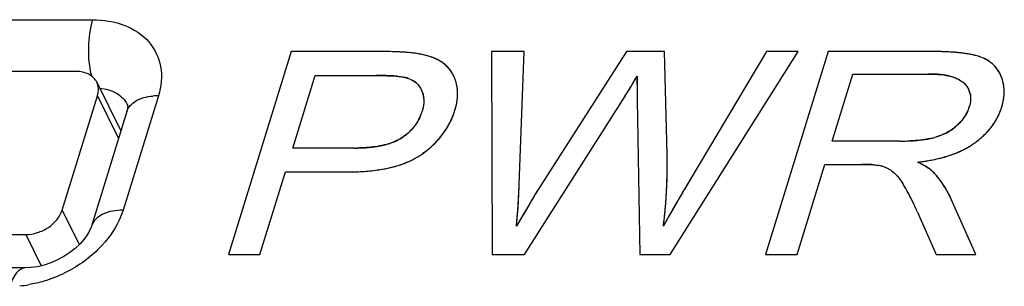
# Model space of a CAD drawing. Header units: millimetres. Extents: x 0 to 420, y 0 to 297.
# Tile 110 of 119: x 237.53 to 243.61, y 270.43 to 272.08. Entities that reach past the tile are written whole.
import ezdxf

# ---------------------------------------------------------------- set-up
doc = ezdxf.new("R2010")
doc.units = ezdxf.units.MM
doc.header["$LTSCALE"] = 23.1
doc.layers.get('0').update_dxf_attribs({"linetype": 'CONTINUOUS'})
doc.layers.add('LAY0001', color=7, linetype='CONTINUOUS')
doc.layers.add('PRITING', color=7, linetype='CONTINUOUS')

msp = doc.modelspace()

# ---------------------------------------------------------------- linework, layer by layer
at = {"color": 7, "linetype": 'Continuous'}
for p, q in [((235.3044, 272.0775), (237.9784, 272.0775)), ((237.8781, 271.7574), (235.207, 271.7574)), ((238.0044, 271.6917), (238.154, 271.3908)), ((237.7913, 270.9013), (238.0091, 271.6062)), ((238.0091, 271.6062), (238.1394, 271.3436)), ((238.3858, 271.6075), (238.1672, 270.9)), ((238.1934, 271.5544), (238.1939, 271.5533)), ((238.1907, 271.5096), (237.972, 270.802)), ((237.7913, 270.9013), (237.897, 270.6881)), ((234.8957, 270.7501), (237.5668, 270.7501)), ((237.5668, 270.7501), (237.6609, 270.5568)), ((237.5609, 270.5435), (234.8868, 270.5435))]:
    msp.add_line(p, q, dxfattribs=at)
for points in [[(238.1933, 271.5545), (238.1943, 271.5525), (238.1955, 271.5481), (238.1961, 271.5408), (238.1953, 271.5298), (238.192, 271.5142), (238.1907, 271.5096)], [(237.972, 270.802), (237.9699, 270.7955), (237.9601, 270.7727), (237.9457, 270.7475), (237.9263, 270.7205), (237.9016, 270.6924), (237.872, 270.6646)], [(237.872, 270.6646), (237.8383, 270.6382), (237.8014, 270.6141), (237.762, 270.5929), (237.7209, 270.5752), (237.6794, 270.5613), (237.6383, 270.5513), (237.5983, 270.5454), (237.5609, 270.5435)]]:
    msp.add_lwpolyline(points, dxfattribs=at)
for centre, radius, start, end in [((238.3855, 271.2287), 0.3788, 89.94993, 95.30953), ((237.4638, 271.1614), 0.7316, 275.08788, 279.76374)]:
    msp.add_arc(centre, radius, start, end, dxfattribs=at)
for points, knots in [([(237.9784, 272.0775), (237.9614, 272.0224), (237.9472, 271.9048), (237.9571, 271.7871), (237.9715, 271.7296)], [0, 0, 0, 0, 0.493183, 1, 1, 1, 1]), ([(237.9784, 272.0775), (238.0463, 272.0775), (238.1758, 272.0577), (238.3365, 271.9536), (238.4164, 271.7862), (238.4035, 271.6649), (238.3858, 271.6075)], [0, 0, 0, 0, 0.278015, 0.523085, 0.753697, 1, 1, 1, 1]), ([(238.0044, 271.6917), (237.9994, 271.7019), (237.9853, 271.721), (237.9442, 271.75), (237.9045, 271.7574), (237.8781, 271.7574)], [0, 0, 0, 0, 0.227713, 0.466874, 1, 1, 1, 1]), ([(238.0091, 271.6062), (238.0136, 271.6206), (238.018, 271.6501), (238.0106, 271.6792), (238.0044, 271.6917)], [0, 0, 0, 0, 0.517433, 1, 1, 1, 1]), ([(238.0233, 271.6539), (238.0593, 271.6508), (238.1274, 271.6333), (238.1788, 271.5827), (238.1934, 271.5544)], [0, 0, 0, 0, 0.532116, 1, 1, 1, 1]), ([(238.1907, 271.5096), (238.199, 271.5365), (238.2484, 271.5884), (238.3139, 271.6024), (238.3504, 271.6059)], [0, 0, 0, 0, 0.435184, 1, 1, 1, 1]), ([(237.5668, 270.7501), (237.5909, 270.7501), (237.6405, 270.7587), (237.7262, 270.7997), (237.7778, 270.8577), (237.7913, 270.9013)], [0, 0, 0, 0, 0.254892, 0.51963, 1, 1, 1, 1]), ([(238.1672, 270.9), (238.1234, 270.9), (238.0452, 270.8911), (237.9817, 270.8332), (237.9721, 270.8021)], [0, 0, 0, 0, 0.573592, 1, 1, 1, 1]), ([(238.1672, 270.9), (238.1607, 270.8791), (238.1269, 270.7925), (238.0704, 270.7156), (238.0206, 270.6651)], [0, 0, 0, 0, 0.235708, 1, 1, 1, 1]), ([(237.9287, 270.586), (237.8533, 270.5308), (237.7392, 270.4741), (237.6182, 270.4456), (237.5879, 270.4404)], [0, 0, 0, 0, 0.752483, 1, 1, 1, 1]), ([(237.5608, 270.5435), (237.5412, 270.5435), (237.4954, 270.5072), (237.4785, 270.4597), (237.4693, 270.43)], [0, 0, 0, 0, 0.387728, 1, 1, 1, 1])]:
    msp.add_open_spline(points, degree=3, knots=knots, dxfattribs=at)
msp.add_open_spline([(238.0206, 270.6651), (237.9922, 270.6364), (237.9613, 270.6099), (237.9287, 270.586)], degree=3, dxfattribs=at)
at = {"layer": 'LAY0001', "color": 7, "linetype": 'Continuous'}
for p, q in [((239.2055, 271.8804), (238.8182, 270.6271)), ((239.7614, 271.8804), (239.2055, 271.8804)), ((240.445, 271.8804), (240.4488, 270.6271)), ((240.6451, 271.8804), (240.445, 271.8804)), ((240.6153, 271.0588), (240.6451, 271.8804)), ((241.2784, 271.8804), (240.7364, 271.034)), ((241.5136, 271.8804), (241.2784, 271.8804)), ((241.5287, 271.2461), (241.5136, 271.8804)), ((241.5485, 270.6271), (242.3399, 271.8804)), ((242.1439, 271.8804), (241.6638, 271.0751)), ((242.5249, 271.8804), (242.1376, 270.6271)), ((242.3399, 271.8804), (242.1439, 271.8804)), ((243.1783, 271.8804), (242.5249, 271.8804)), ((239.2164, 271.2845), (239.3549, 271.7325)), ((239.3549, 271.7325), (239.7318, 271.7325)), ((242.549, 271.3273), (242.6771, 271.7419)), ((242.6771, 271.7419), (243.1435, 271.7419)), ((241.3434, 271.7127), (241.3433, 271.6952)), ((241.3437, 271.6583), (241.344, 271.639)), ((241.344, 271.639), (241.345, 271.582)), ((240.6478, 270.6271), (241.2555, 271.582)), ((241.345, 271.582), (241.3605, 270.6271)), ((242.9682, 271.3273), (242.549, 271.3273)), ((239.5974, 271.2845), (239.2164, 271.2845)), ((242.3326, 270.6271), (242.5046, 271.1836)), ((242.5046, 271.1836), (242.7308, 271.1836)), ((239.0133, 270.6271), (239.1707, 271.1366)), ((239.1707, 271.1366), (239.5487, 271.1366)), ((240.7364, 271.034), (240.7322, 271.0275)), ((240.678, 270.9372), (240.6603, 270.9073)), ((240.6918, 270.9605), (240.678, 270.9372)), ((243.4364, 270.6271), (243.2854, 270.9682)), ((240.6442, 270.8801), (240.621, 270.8407)), ((240.6603, 270.9073), (240.6442, 270.8801)), ((243.0766, 270.8878), (243.1911, 270.6271)), ((240.621, 270.8407), (240.5984, 270.8024)), ((238.8182, 270.6271), (239.0133, 270.6271)), ((240.4488, 270.6271), (240.6478, 270.6271)), ((241.3605, 270.6271), (241.5485, 270.6271)), ((242.1376, 270.6271), (242.3326, 270.6271)), ((243.1911, 270.6271), (243.4364, 270.6271))]:
    msp.add_line(p, q, dxfattribs=at)
for centre, radius, start, end in [((239.7617, 268.7196), 3.1608, 89.56619, 90.00393), ((239.768, 269.3459), 2.5345, 88.17231, 89.60115), ((239.7855, 269.9287), 1.9514, 87.3772, 88.14049), ((239.8015, 270.2749), 1.6048, 86.36744, 87.38409), ((239.8205, 270.5749), 1.3043, 85.42026, 86.36315), ((239.8389, 270.8055), 1.0729, 84.41329, 85.42078), ((239.8611, 271.0294), 0.8479, 82.92065, 84.42997), ((239.8851, 271.2237), 0.6521, 81.45872, 82.91372), ((239.8956, 271.2913), 0.5838, 78.0636, 81.48402), ((239.9168, 271.392), 0.4808, 74.38682, 78.06203), ((239.9391, 271.4713), 0.3985, 70.07458, 74.39574), ((239.9617, 271.5336), 0.3322, 65.22584, 70.0768), ((243.1786, 269.87), 2.0104, 89.05577, 90.0099), ((243.1826, 270.1114), 1.769, 88.05476, 89.05613), ((243.1899, 270.3264), 1.5539, 87.01396, 88.0549), ((243.2006, 270.5291), 1.3509, 85.77187, 87.01779), ((243.2143, 270.7149), 1.1646, 84.50758, 85.77109), ((243.2297, 270.8743), 1.0044, 83.16057, 84.50837), ((243.2476, 271.0232), 0.8545, 81.51671, 83.16691), ((243.268, 271.1597), 0.7164, 79.73078, 81.51821), ((243.2893, 271.2772), 0.597, 77.74108, 79.73396), ((243.3114, 271.3789), 0.493, 75.49404, 77.74542), ((243.3338, 271.4651), 0.4039, 72.99179, 75.49758), ((243.3557, 271.5368), 0.3289, 70.17513, 72.99654), ((239.983, 271.5799), 0.2812, 59.82623, 65.22541), ((240.002, 271.6125), 0.2435, 53.90183, 59.8215), ((240.0221, 271.6403), 0.2091, 47.0602, 53.87226), ((240.0267, 271.6454), 0.2023, 40.26548, 47.04181), ((243.4031, 271.6484), 0.2073, 50.94615, 58.85859), ((243.4092, 271.6562), 0.1975, 46.45423, 50.90414), ((243.4108, 271.6579), 0.1951, 38.26037, 46.44786), ((243.4075, 271.6553), 0.1993, 33.88465, 38.26019), ((239.7328, 269.3503), 2.3822, 89.06623, 90.02242), ((239.744, 270.0151), 1.7174, 87.79551, 89.07942), ((239.7647, 270.5508), 1.1812, 86.33119, 87.79903), ((239.7864, 270.8937), 0.8376, 85.05485, 86.31222), ((239.8631, 271.5266), 0.1998, 71.02122, 76.44885), ((240.0253, 271.6443), 0.2041, 33.58031, 40.24834), ((240.0168, 271.6387), 0.2142, 27.11985, 33.56535), ((239.9999, 271.6301), 0.2333, 20.90939, 27.10681), ((232.7846, 276.7396), 9.9182, 329.34618, 329.65692), ((243.1439, 270.9078), 0.8341, 88.24192, 90.0221), ((243.1476, 271.0278), 0.714, 86.26116, 88.24488), ((243.1547, 271.1361), 0.6055, 83.99669, 86.26597), ((243.1647, 271.2312), 0.5099, 81.51846, 83.99893), ((243.1769, 271.3127), 0.4274, 78.72353, 81.5232), ((243.1911, 271.3836), 0.3552, 75.47874, 78.73136), ((243.2064, 271.4424), 0.2944, 71.95615, 75.4797), ((243.3978, 271.649), 0.2109, 26.11419, 33.83977), ((243.381, 271.6406), 0.2296, 22.12636, 26.15369), ((243.3613, 271.6324), 0.2509, 18.55663, 22.15575), ((239.8876, 271.5819), 0.1391, 49.46509, 58.71385), ((239.8919, 271.5871), 0.1324, 40.5637, 49.42086), ((239.9731, 271.6199), 0.2619, 15.26411, 20.90456), ((239.9813, 271.622), 0.2534, 5.95007, 15.28279), ((236.915, 274.2858), 5.114, 328.78777, 329.14392), ((235.5196, 275.1202), 6.7398, 329.13856, 329.33481), ((243.3478, 271.7008), 2.0045, 180.16011, 180.64291), ((245.7806, 271.7275), 4.4374, 180.63414, 180.89281), ((243.2795, 271.5978), 0.1215, 45.42122, 52.06136), ((243.3639, 271.6333), 0.2482, 15.04874, 18.55416), ((243.3641, 271.6334), 0.248, 11.41934, 15.04645), ((243.3618, 271.6329), 0.2504, 7.88048, 11.41714), ((243.3568, 271.6322), 0.2554, 4.42104, 7.87851), ((239.8825, 271.5808), 0.1437, 19.33565, 27.4697), ((239.8815, 271.5805), 0.1447, 10.73541, 19.30057), ((239.8706, 271.5785), 0.1559, 2.55003, 10.70371), ((239.9618, 271.6199), 0.2731, 0.10994, 5.96874), ((239.9361, 271.6199), 0.2987, 354.59467, 0.10352), ((239.1236, 272.9338), 2.5244, 327.6235, 328.08281), ((238.5869, 273.2681), 3.1567, 328.08247, 328.48387), ((237.9248, 273.6743), 3.9335, 328.4817, 328.78329), ((243.283, 271.5932), 0.1217, 12.49997, 24.06243), ((243.3102, 271.6336), 0.3021, 351.29805, 354.43049), ((243.3329, 271.6316), 0.2793, 354.39148, 1.04121), ((243.3494, 271.6317), 0.2628, 1.08197, 4.4195), ((239.8324, 271.6375), 0.4041, 342.77983, 347.11459), ((239.8702, 271.6287), 0.3652, 347.14745, 349.75228), ((239.9022, 271.6231), 0.3328, 349.72114, 354.59609), ((243.1831, 271.6044), 0.2232, 337.41778, 342.82024), ((243.2207, 271.6548), 0.3942, 339.35337, 342.8326), ((243.2464, 271.647), 0.3674, 342.81111, 345.53617), ((243.2705, 271.6408), 0.3425, 345.53671, 348.35836), ((243.2917, 271.6364), 0.3209, 348.35882, 351.29809), ((239.7313, 271.5978), 0.2967, 329.26535, 336.19444), ((239.711, 271.6067), 0.3189, 336.20845, 342.87923), ((239.7616, 271.6587), 0.4779, 336.14833, 339.42321), ((239.7562, 271.6607), 0.4838, 339.42549, 342.83287), ((243.1459, 271.6256), 0.2661, 321.76726, 326.79754), ((243.1636, 271.614), 0.245, 326.80543, 331.93066), ((243.176, 271.6073), 0.2308, 331.93666, 337.40789), ((243.2218, 271.6549), 0.3932, 329.23732, 332.54816), ((243.2249, 271.6532), 0.3897, 332.54997, 336.05435), ((243.2246, 271.6534), 0.3901, 336.0564, 339.35097), ((239.7408, 271.5922), 0.2857, 318.39566, 325.42012), ((239.7392, 271.5932), 0.2876, 325.42431, 329.24135), ((239.7533, 271.6636), 0.4877, 326.21772, 329.44182), ((239.7599, 271.6597), 0.48, 329.44346, 332.76912), ((239.7628, 271.6582), 0.4767, 332.77107, 336.14642), ((243.1179, 271.6449), 0.2997, 308.30507, 312.96924), ((243.0967, 271.668), 0.3311, 312.92888, 317.28416), ((243.1235, 271.6432), 0.2946, 317.28963, 321.76809), ((243.1944, 271.674), 0.4267, 319.50287, 322.58802), ((243.2063, 271.6649), 0.4117, 322.58864, 325.88981), ((243.2156, 271.6586), 0.4005, 325.89167, 329.23522), ((239.7144, 271.623), 0.3264, 301.37473, 307.76719), ((239.7267, 271.6068), 0.3061, 307.80371, 311.45538), ((239.7355, 271.597), 0.2929, 311.43887, 318.37895), ((239.7295, 271.6807), 0.5169, 319.8771, 322.92509), ((239.743, 271.6705), 0.5, 322.9256, 326.21552), ((243.0986, 271.6759), 0.3363, 294.24671, 298.14062), ((243.1066, 271.6611), 0.3195, 298.13254, 303.47537), ((243.1136, 271.6505), 0.3068, 303.48436, 308.30026), ((243.1438, 271.7229), 0.4971, 310.50147, 313.34204), ((243.1627, 271.7028), 0.4695, 313.34244, 316.32197), ((243.1798, 271.6864), 0.4458, 316.32217, 319.5003), ((239.6179, 272.0545), 0.7693, 275.08719, 277.19235), ((239.6299, 271.9593), 0.6733, 277.19282, 279.3909), ((239.6433, 271.8782), 0.5912, 279.38987, 281.75815), ((239.6582, 271.8069), 0.5183, 281.75438, 284.43866), ((239.674, 271.7453), 0.4547, 284.43856, 287.29496), ((239.6902, 271.6935), 0.4005, 287.29333, 290.41577), ((239.7049, 271.6538), 0.3581, 290.4262, 293.16768), ((239.7207, 271.6173), 0.3184, 293.14105, 297.49585), ((239.737, 271.5858), 0.2829, 297.51219, 301.39375), ((239.6712, 271.7363), 0.5976, 310.94458, 313.75406), ((239.6931, 271.7134), 0.5658, 313.75424, 316.72857), ((239.7129, 271.6947), 0.5387, 316.72902, 319.87461), ((242.9689, 272.7148), 1.3875, 269.97106, 271.81873), ((242.9763, 272.4787), 1.1513, 271.82257, 273.64051), ((242.9864, 272.3153), 0.9876, 273.6547, 274.9858), ((243.0002, 272.162), 0.8337, 274.9578, 277.37177), ((243.0215, 271.9983), 0.6686, 277.36581, 280.11531), ((243.0408, 271.8878), 0.5564, 280.1479, 281.96382), ((243.0618, 271.7909), 0.4573, 281.90987, 285.54668), ((243.1257, 271.7434), 0.5246, 298.94697, 301.94496), ((243.1417, 271.7177), 0.4943, 301.94518, 305.15692), ((243.1002, 271.7766), 0.5664, 305.15756, 307.68923), ((243.1227, 271.7476), 0.5296, 307.68763, 310.50007), ((239.5978, 272.4123), 1.1278, 269.98201, 271.63861), ((239.6016, 272.2767), 0.9921, 271.64007, 273.30691), ((239.6083, 272.161), 0.8762, 273.30611, 275.092), ((239.773, 271.5851), 0.4156, 301.13459, 305.58247), ((239.6204, 271.7981), 0.6776, 305.60178, 308.13607), ((239.6467, 271.7646), 0.635, 308.13462, 310.94294), ((238.2229, 271.1674), 3.3067, 0.78733, 1.36222), ((243.0307, 271.9704), 0.7711, 285.95994, 288.2564), ((243.0507, 271.9098), 0.7073, 288.25508, 290.76364), ((243.0705, 271.8575), 0.6514, 290.76509, 293.30158), ((243.0898, 271.8128), 0.6027, 293.3003, 296.08546), ((243.1084, 271.7747), 0.5603, 296.08666, 298.94634), ((239.6494, 271.8908), 0.7466, 283.30255, 286.20052), ((239.6746, 271.8041), 0.6563, 286.19656, 289.47543), ((239.7008, 271.7301), 0.5778, 289.47382, 293.06801), ((239.7265, 271.6696), 0.5121, 293.06779, 296.95683), ((239.7509, 271.6218), 0.4584, 296.95778, 301.13238), ((238.2845, 271.1683), 3.2451, 0.4727, 0.7865), ((238.3304, 271.1687), 3.1992, 0.10531, 0.47283), ((238.3754, 271.1688), 3.1542, 359.78601, 0.10519), ((242.7313, 269.8883), 1.2954, 88.91674, 90.02414), ((242.7392, 270.2729), 0.9107, 87.06639, 88.95681), ((242.755, 270.5856), 0.5976, 85.26431, 87.04696), ((242.7914, 270.9586), 0.2228, 72.78418, 78.21538), ((242.792, 270.9607), 0.2208, 67.28648, 72.76921), ((242.9424, 272.4058), 1.2159, 276.3463, 278.02112), ((242.7627, 270.5395), 0.729, 62.41246, 64.4787), ((242.8466, 270.7003), 0.5476, 60.33497, 62.40095), ((242.9572, 272.3004), 1.1095, 278.0208, 279.78494), ((242.9131, 270.8167), 0.4135, 57.54669, 60.35703), ((242.9737, 272.2048), 1.0124, 279.78386, 281.69518), ((242.9921, 272.1164), 0.9222, 281.69331, 283.81428), ((243.0113, 272.0382), 0.8417, 283.8154, 285.96063), ((239.5492, 272.7989), 1.6623, 269.9832, 271.65095), ((239.5551, 272.5967), 1.4599, 271.64556, 273.6496), ((239.5667, 272.415), 1.2779, 273.65131, 275.6794), ((239.5824, 272.2574), 1.1195, 275.67564, 277.98629), ((239.6021, 272.1174), 0.9782, 277.98529, 280.47202), ((239.6249, 271.9947), 0.8533, 280.46768, 283.30012), ((238.5058, 271.1675), 3.0238, 358.71258, 359.08735), ((238.4631, 271.1682), 3.0665, 359.08724, 359.41499), ((238.4195, 271.1686), 3.1101, 359.4151, 359.78612), ((242.7889, 270.9534), 0.2287, 61.95381, 67.27167), ((242.7799, 270.9367), 0.2477, 56.85823, 61.94009), ((242.835, 270.8034), 0.4744, 42.20181, 44.27177), ((242.8223, 270.7919), 0.4915, 40.44566, 42.20322), ((242.8084, 270.7801), 0.5098, 38.60155, 40.44476), ((236.3744, 271.2122), 4.2437, 357.4857, 357.92818), ((238.6295, 271.164), 2.9001, 357.66348, 357.99633), ((238.5891, 271.1654), 2.9405, 357.99646, 358.38049), ((238.5477, 271.1666), 2.9818, 358.38037, 358.71247), ((252.2251, 264.705), 12.3336, 148.90345, 149.21682), ((242.6627, 270.8661), 0.3791, 34.25727, 37.3511), ((242.5813, 270.8106), 0.4776, 31.49581, 34.26093), ((242.1663, 270.5561), 0.9645, 29.72482, 31.51041), ((242.7928, 270.7676), 0.5297, 36.91178, 38.60216), ((242.7754, 270.7546), 0.5514, 35.15464, 36.91098), ((242.7565, 270.7412), 0.5746, 33.59333, 35.15564), ((242.7354, 270.7273), 0.5999, 31.88241, 33.59193), ((236.3236, 271.2146), 4.2946, 356.8375, 357.15827), ((236.3481, 271.2134), 4.27, 357.15828, 357.4858), ((245.297, 268.238), 5.3497, 148.87627, 149.08763), ((243.0945, 269.5684), 2.7766, 148.55144, 148.88338), ((241.7687, 270.3796), 1.2224, 147.99157, 148.5698), ((238.7844, 271.1562), 2.7449, 356.19276, 356.53081), ((238.7468, 271.1584), 2.7826, 356.53096, 356.93365), ((238.7084, 271.1605), 2.8211, 356.93351, 357.26948), ((238.6693, 271.1624), 2.8602, 357.26962, 357.66362), ((249.1716, 266.5207), 8.7811, 149.38965, 149.60389), ((250.2579, 265.8781), 10.0433, 149.2228, 149.39038), ((242.007, 270.4646), 1.1482, 28.7975, 29.74969), ((241.9038, 270.4077), 1.2661, 28.12216, 28.80208), ((241.8121, 270.3587), 1.37, 27.42521, 28.12202), ((241.722, 270.3119), 1.4715, 26.82003, 27.42636), ((242.713, 270.7133), 0.6263, 30.48554, 31.88435), ((242.6879, 270.6985), 0.6555, 28.78217, 30.48295), ((242.6605, 270.6835), 0.6867, 27.45338, 28.78473), ((242.6344, 270.6699), 0.7161, 26.17369, 27.45354), ((236.2331, 271.2202), 4.3853, 355.79475, 356.20469), ((236.2686, 271.2178), 4.3497, 356.20484, 356.51754), ((236.297, 271.2161), 4.3212, 356.51755, 356.83749), ((249.2066, 265.8971), 9.9066, 149.08778, 149.26177), ((238.9087, 271.1469), 2.6202, 354.67953, 355.44332), ((238.8578, 271.151), 2.6714, 355.44196, 355.77633), ((238.8216, 271.1537), 2.7076, 355.77652, 356.19293), ((247.1481, 267.7012), 6.4383, 149.90417, 150.15755), ((248.0619, 267.1713), 7.4947, 149.60218, 149.90245), ((241.6287, 270.2648), 1.5761, 26.12533, 26.8191), ((241.5299, 270.2163), 1.6861, 25.48729, 26.12602), ((241.3872, 270.1485), 1.8441, 24.27423, 25.47904), ((242.604, 270.655), 0.75, 24.68606, 26.17185), ((236.1569, 271.226), 4.4617, 355.1649, 355.46952), ((236.1936, 271.2231), 4.4248, 355.4695, 355.79486), ((239.0429, 271.1335), 2.4854, 353.11768, 353.90341), ((238.9772, 271.1405), 2.5515, 353.90341, 354.67954), ((245.8417, 268.4465), 4.9343, 150.4506, 150.75891), ((246.4523, 268.1003), 5.6362, 150.15705, 150.45052), ((241.2435, 270.0834), 2.0019, 23.69325, 24.28283), ((236.0781, 271.2329), 4.5408, 354.55958, 354.86316), ((236.1189, 271.2292), 4.4998, 354.86318, 355.1649), ((239.1059, 271.1259), 2.422, 352.32307, 353.11767), ((244.751, 269.0524), 3.6866, 151.07684, 151.66175), ((245.3261, 268.7351), 4.3435, 150.75895, 151.08309)]:
    msp.add_arc(centre, radius, start, end, dxfattribs=at)
for points in [[(243.5103, 271.8259), (243.4972, 271.8338), (243.4829, 271.8406), (243.4673, 271.8462)], [(239.8586, 271.7282), (239.8669, 271.7275), (239.8745, 271.7267), (239.8814, 271.7258)], [(239.8814, 271.7258), (239.8927, 271.7243), (239.9022, 271.7227), (239.91, 271.7208)], [(241.3442, 271.7291), (241.3438, 271.725), (241.3436, 271.7196), (241.3434, 271.7127)], [(243.2975, 271.7224), (243.3072, 271.7192), (243.3162, 271.7156), (243.3245, 271.7117)], [(239.9281, 271.7155), (239.9397, 271.7115), (239.9502, 271.7066), (239.9598, 271.7007)], [(239.9925, 271.6731), (239.9992, 271.6653), (240.005, 271.6566), (240.01, 271.647)], [(243.3245, 271.7117), (243.3308, 271.7087), (243.3367, 271.7055), (243.3421, 271.7021)], [(243.3421, 271.7021), (243.3464, 271.6994), (243.3504, 271.6966), (243.3542, 271.6937)], [(243.3648, 271.6844), (243.3711, 271.6781), (243.3767, 271.6716), (243.3815, 271.6648)], [(243.3815, 271.6648), (243.3865, 271.6578), (243.3907, 271.6505), (243.3941, 271.6429)], [(243.4018, 271.6196), (243.4036, 271.6114), (243.4046, 271.6029), (243.4048, 271.5941)], [(240.0224, 271.5386), (240.0207, 271.5302), (240.0185, 271.5216), (240.0158, 271.5128)], [(240.0258, 271.563), (240.0252, 271.5551), (240.024, 271.5469), (240.0224, 271.5386)], [(240.0263, 271.5854), (240.0266, 271.5781), (240.0264, 271.5707), (240.0258, 271.563)], [(243.4017, 271.5597), (243.4003, 271.5528), (243.3985, 271.5457), (243.3963, 271.5384)], [(243.4048, 271.5941), (243.4051, 271.5831), (243.404, 271.5716), (243.4017, 271.5597)], [(243.2367, 271.3693), (243.2203, 271.3618), (243.2028, 271.3555), (243.1844, 271.3504)], [(242.8044, 271.1811), (242.8118, 271.1805), (242.8185, 271.1798), (242.8244, 271.1789)], [(242.8244, 271.1789), (242.829, 271.1783), (242.8332, 271.1776), (242.837, 271.1768)], [(242.9153, 271.144), (242.9193, 271.1414), (242.9233, 271.1385), (242.9273, 271.1353)], [(242.9273, 271.1353), (242.9313, 271.132), (242.9353, 271.1284), (242.9393, 271.1245)], [(242.9393, 271.1245), (242.9434, 271.1205), (242.9474, 271.1162), (242.9515, 271.1116)], [(242.9515, 271.1116), (242.9557, 271.1068), (242.9599, 271.1016), (242.9641, 271.0961)], [(243.1507, 271.1549), (243.1459, 271.1585), (243.1406, 271.1621), (243.135, 271.1657)], [(243.1637, 271.1447), (243.1597, 271.1481), (243.1554, 271.1515), (243.1507, 271.1549)], [(243.1746, 271.1346), (243.1713, 271.138), (243.1677, 271.1414), (243.1637, 271.1447)]]:
    msp.add_open_spline(points, degree=3, dxfattribs=at)
at = {"layer": 'PRITING', "color": 7, "linetype": 'Continuous'}
for p, q in [((239.2055, 271.8804), (238.8182, 270.6271)), ((239.7614, 271.8804), (239.2055, 271.8804)), ((240.445, 271.8804), (240.4488, 270.6271)), ((240.6451, 271.8804), (240.445, 271.8804)), ((240.6153, 271.0588), (240.6451, 271.8804)), ((241.2784, 271.8804), (240.7364, 271.034)), ((241.5136, 271.8804), (241.2784, 271.8804)), ((241.5287, 271.2461), (241.5136, 271.8804)), ((241.5485, 270.6271), (242.3399, 271.8804)), ((242.1439, 271.8804), (241.6638, 271.0751)), ((242.5249, 271.8804), (242.1376, 270.6271)), ((242.3399, 271.8804), (242.1439, 271.8804)), ((243.1783, 271.8804), (242.5249, 271.8804)), ((239.2164, 271.2845), (239.3549, 271.7325)), ((239.3549, 271.7325), (239.7318, 271.7325)), ((241.3442, 271.7291), (241.3435, 271.7172)), ((242.549, 271.3273), (242.6771, 271.7419)), ((242.6771, 271.7419), (243.1435, 271.7419)), ((241.3434, 271.7127), (241.3433, 271.6952)), ((241.3437, 271.6583), (241.344, 271.639)), ((241.344, 271.639), (241.345, 271.582)), ((240.6478, 270.6271), (241.2555, 271.582)), ((241.345, 271.582), (241.3605, 270.6271)), ((242.9682, 271.3273), (242.549, 271.3273)), ((239.5974, 271.2845), (239.2164, 271.2845)), ((242.3326, 270.6271), (242.5046, 271.1836)), ((242.5046, 271.1836), (242.7308, 271.1836)), ((239.0133, 270.6271), (239.1707, 271.1366)), ((239.1707, 271.1366), (239.5487, 271.1366)), ((240.7364, 271.034), (240.7322, 271.0275)), ((240.678, 270.9372), (240.6603, 270.9073)), ((240.6918, 270.9605), (240.678, 270.9372)), ((243.4364, 270.6271), (243.2854, 270.9682)), ((240.6512, 270.8919), (240.6173, 270.8345)), ((240.6442, 270.8801), (240.621, 270.8407)), ((240.6603, 270.9073), (240.6442, 270.8801)), ((243.0766, 270.8878), (243.1911, 270.6271)), ((240.621, 270.8407), (240.5984, 270.8024)), ((240.6173, 270.8345), (240.5984, 270.8024)), ((238.8182, 270.6271), (239.0133, 270.6271)), ((240.4488, 270.6271), (240.6478, 270.6271)), ((241.3605, 270.6271), (241.5485, 270.6271)), ((242.1376, 270.6271), (242.3326, 270.6271)), ((243.1911, 270.6271), (243.4364, 270.6271))]:
    msp.add_line(p, q, dxfattribs=at)
for centre, radius, start, end in [((239.7617, 268.7196), 3.1608, 89.56619, 90.00393), ((239.7626, 268.9871), 2.8933, 88.66458, 90.02258), ((239.768, 269.3459), 2.5345, 88.17231, 89.60115), ((239.7855, 269.9287), 1.9514, 87.3772, 88.14049), ((239.8015, 270.2749), 1.6048, 86.36744, 87.38409), ((239.8205, 270.5749), 1.3043, 85.42026, 86.36315), ((239.8389, 270.8055), 1.0729, 84.41329, 85.42078), ((239.8611, 271.0294), 0.8479, 82.92065, 84.42997), ((239.8851, 271.2237), 0.6521, 81.45872, 82.91372), ((239.8956, 271.2913), 0.5838, 78.0636, 81.48402), ((239.9168, 271.392), 0.4808, 74.38682, 78.06203), ((239.9391, 271.4713), 0.3985, 70.07458, 74.39574), ((239.9617, 271.5336), 0.3322, 65.22584, 70.0768), ((243.1776, 269.7916), 2.0889, 89.10372, 89.98078), ((243.1786, 269.87), 2.0104, 89.05577, 90.0099), ((243.1826, 270.1114), 1.769, 88.05476, 89.05613), ((243.1899, 270.3264), 1.5539, 87.01396, 88.0549), ((243.2006, 270.5291), 1.3509, 85.77187, 87.01779), ((243.2143, 270.7149), 1.1646, 84.50758, 85.77109), ((243.2297, 270.8743), 1.0044, 83.16057, 84.50837), ((243.2476, 271.0232), 0.8545, 81.51671, 83.16691), ((243.268, 271.1597), 0.7164, 79.73078, 81.51821), ((243.2893, 271.2772), 0.597, 77.74108, 79.73396), ((243.3114, 271.3789), 0.493, 75.49404, 77.74542), ((243.3338, 271.4651), 0.4039, 72.99179, 75.49758), ((243.3557, 271.5368), 0.3289, 70.17513, 72.99654), ((239.983, 271.5799), 0.2812, 59.82623, 65.22541), ((240.002, 271.6125), 0.2435, 53.90183, 59.8215), ((240.0221, 271.6403), 0.2091, 47.0602, 53.87226), ((240.0267, 271.6454), 0.2023, 40.26548, 47.04181), ((243.4031, 271.6484), 0.2073, 50.94615, 58.85859), ((243.4092, 271.6562), 0.1975, 46.45423, 50.90414), ((243.4108, 271.6579), 0.1951, 38.26037, 46.44786), ((243.4075, 271.6553), 0.1993, 33.88465, 38.26019), ((239.7328, 269.3503), 2.3822, 89.06623, 90.02242), ((239.744, 270.0151), 1.7174, 87.79551, 89.07942), ((239.7647, 270.5508), 1.1812, 86.33119, 87.79903), ((239.7864, 270.8937), 0.8376, 85.05485, 86.31222), ((239.8631, 271.5266), 0.1998, 71.02122, 76.44885), ((240.0253, 271.6443), 0.2041, 33.58031, 40.24834), ((240.0168, 271.6387), 0.2142, 27.11985, 33.56535), ((239.9999, 271.6301), 0.2333, 20.90939, 27.10681), ((232.7846, 276.7396), 9.9182, 329.34618, 329.65692), ((243.1439, 270.9078), 0.8341, 88.24192, 90.0221), ((243.1476, 271.0278), 0.714, 86.26116, 88.24488), ((243.1547, 271.1361), 0.6055, 83.99669, 86.26597), ((243.1647, 271.2312), 0.5099, 81.51846, 83.99893), ((243.1769, 271.3127), 0.4274, 78.72353, 81.5232), ((243.1911, 271.3836), 0.3552, 75.47874, 78.73136), ((243.2064, 271.4424), 0.2944, 71.95615, 75.4797), ((243.3978, 271.649), 0.2109, 26.11419, 33.83977), ((243.381, 271.6406), 0.2296, 22.12636, 26.15369), ((243.3613, 271.6324), 0.2509, 18.55663, 22.15575), ((239.8876, 271.5819), 0.1391, 49.46509, 58.71385), ((239.8919, 271.5871), 0.1324, 40.5637, 49.42086), ((239.9731, 271.6199), 0.2619, 15.26411, 20.90456), ((239.9813, 271.622), 0.2534, 5.95007, 15.28279), ((236.915, 274.2858), 5.114, 328.78777, 329.14392), ((235.5196, 275.1202), 6.7398, 329.13856, 329.33481), ((243.3478, 271.7008), 2.0045, 180.16011, 180.64291), ((245.7806, 271.7275), 4.4374, 180.63414, 180.89281), ((243.2795, 271.5978), 0.1215, 45.42122, 52.06136), ((243.3639, 271.6333), 0.2482, 15.04874, 18.55416), ((243.3641, 271.6334), 0.248, 11.41934, 15.04645), ((243.3618, 271.6329), 0.2504, 7.88048, 11.41714), ((243.3568, 271.6322), 0.2554, 4.42104, 7.87851), ((239.8825, 271.5808), 0.1437, 19.33565, 27.4697), ((239.8815, 271.5805), 0.1447, 10.73541, 19.30057), ((239.8706, 271.5785), 0.1559, 2.55003, 10.70371), ((239.9618, 271.6199), 0.2731, 0.10994, 5.96874), ((239.9361, 271.6199), 0.2987, 354.59467, 0.10352), ((239.1236, 272.9338), 2.5244, 327.6235, 328.08281), ((238.5869, 273.2681), 3.1567, 328.08247, 328.48387), ((237.9248, 273.6743), 3.9335, 328.4817, 328.78329), ((243.283, 271.5932), 0.1217, 12.49997, 24.06243), ((243.3102, 271.6336), 0.3021, 351.29805, 354.43049), ((243.3329, 271.6316), 0.2793, 354.39148, 1.04121), ((243.3494, 271.6317), 0.2628, 1.08197, 4.4195), ((239.8324, 271.6375), 0.4041, 342.77983, 347.11459), ((239.8702, 271.6287), 0.3652, 347.14745, 349.75228), ((239.9022, 271.6231), 0.3328, 349.72114, 354.59609), ((243.1826, 271.6045), 0.2237, 337.29725, 342.8129), ((243.1831, 271.6044), 0.2232, 337.41778, 342.82024), ((243.2202, 271.6551), 0.3948, 336.09621, 342.81391), ((243.2207, 271.6548), 0.3942, 339.35337, 342.8326), ((243.2464, 271.647), 0.3674, 342.81111, 345.53617), ((243.2705, 271.6408), 0.3425, 345.53671, 348.35836), ((243.2917, 271.6364), 0.3209, 348.35882, 351.29809), ((239.7313, 271.5978), 0.2967, 329.26535, 336.19444), ((239.7071, 271.6082), 0.3231, 336.20341, 342.82913), ((239.711, 271.6067), 0.3189, 336.20845, 342.87923), ((239.7616, 271.6587), 0.4779, 336.14833, 339.42321), ((239.7568, 271.6606), 0.4832, 336.2279, 342.82343), ((239.7562, 271.6607), 0.4838, 339.42549, 342.83287), ((243.1459, 271.6256), 0.2661, 321.76726, 326.79754), ((243.1636, 271.614), 0.245, 326.80543, 331.93066), ((243.176, 271.6073), 0.2308, 331.93666, 337.40789), ((243.2218, 271.6549), 0.3932, 329.23732, 332.54816), ((243.2225, 271.6545), 0.3925, 329.29544, 332.67002), ((243.2249, 271.6532), 0.3897, 332.54997, 336.05435), ((243.226, 271.6526), 0.3885, 332.68054, 336.08174), ((243.2246, 271.6534), 0.3901, 336.0564, 339.35097), ((239.7408, 271.5922), 0.2857, 318.39566, 325.42012), ((239.7392, 271.5932), 0.2876, 325.42431, 329.24135), ((239.7533, 271.6636), 0.4877, 326.21772, 329.44182), ((239.7599, 271.6597), 0.48, 329.44346, 332.76912), ((239.762, 271.6587), 0.4777, 330.54573, 332.86833), ((239.7628, 271.6582), 0.4767, 332.77107, 336.14642), ((239.764, 271.6575), 0.4753, 332.87434, 336.21355), ((243.1179, 271.6449), 0.2997, 308.30507, 312.96924), ((243.0967, 271.668), 0.3311, 312.92888, 317.28416), ((243.1235, 271.6432), 0.2946, 317.28963, 321.76809), ((243.1944, 271.674), 0.4267, 319.50287, 322.58802), ((243.2063, 271.6649), 0.4117, 322.58864, 325.88981), ((243.2156, 271.6586), 0.4005, 325.89167, 329.23522), ((239.7144, 271.623), 0.3264, 301.37473, 307.76719), ((239.7267, 271.6068), 0.3061, 307.80371, 311.45538), ((239.7355, 271.597), 0.2929, 311.43887, 318.37895), ((239.7295, 271.6807), 0.5169, 319.8771, 322.92509), ((239.743, 271.6705), 0.5, 322.9256, 326.21552), ((243.0986, 271.6759), 0.3363, 294.24671, 298.14062), ((243.1066, 271.6611), 0.3195, 298.13254, 303.47537), ((243.1136, 271.6505), 0.3068, 303.48436, 308.30026), ((243.1438, 271.7229), 0.4971, 310.50147, 313.34204), ((243.1627, 271.7028), 0.4695, 313.34244, 316.32197), ((243.1798, 271.6864), 0.4458, 316.32217, 319.5003), ((239.6179, 272.0545), 0.7693, 275.08719, 277.19235), ((239.6299, 271.9593), 0.6733, 277.19282, 279.3909), ((239.6433, 271.8782), 0.5912, 279.38987, 281.75815), ((239.6582, 271.8069), 0.5183, 281.75438, 284.43866), ((239.674, 271.7453), 0.4547, 284.43856, 287.29496), ((239.6902, 271.6935), 0.4005, 287.29333, 290.41577), ((239.7049, 271.6538), 0.3581, 290.4262, 293.16768), ((239.7207, 271.6173), 0.3184, 293.14105, 297.49585), ((239.737, 271.5858), 0.2829, 297.51219, 301.39375), ((239.6712, 271.7363), 0.5976, 310.94458, 313.75406), ((239.6931, 271.7134), 0.5658, 313.75424, 316.72857), ((239.7129, 271.6947), 0.5387, 316.72902, 319.87461), ((242.9696, 272.655), 1.3277, 269.93647, 272.67196), ((242.9689, 272.7148), 1.3875, 269.97106, 271.81873), ((242.9763, 272.4787), 1.1513, 271.82257, 273.64051), ((242.9864, 272.3153), 0.9876, 273.6547, 274.9858), ((243.0002, 272.162), 0.8337, 274.9578, 277.37177), ((243.0215, 271.9983), 0.6686, 277.36581, 280.11531), ((243.0408, 271.8878), 0.5564, 280.1479, 281.96382), ((243.0609, 271.7946), 0.461, 281.82622, 285.53432), ((243.0618, 271.7909), 0.4573, 281.90987, 285.54668), ((243.1257, 271.7434), 0.5246, 298.94697, 301.94496), ((243.1417, 271.7177), 0.4943, 301.94518, 305.15692), ((243.1424, 271.717), 0.4933, 302.00853, 305.13876), ((243.1002, 271.7766), 0.5664, 305.15756, 307.68923), ((243.1227, 271.7476), 0.5296, 307.68763, 310.50007), ((239.5978, 272.4123), 1.1278, 269.98201, 271.63861), ((239.5981, 272.4116), 1.127, 269.96433, 271.52949), ((239.6016, 272.2767), 0.9921, 271.64007, 273.30691), ((239.6083, 272.161), 0.8762, 273.30611, 275.092), ((239.773, 271.5851), 0.4156, 301.13459, 305.58247), ((239.7756, 271.5816), 0.4112, 301.09577, 305.571), ((239.6211, 271.7969), 0.6762, 305.60895, 308.24614), ((239.6204, 271.7981), 0.6776, 305.60178, 308.13607), ((239.6467, 271.7646), 0.635, 308.13462, 310.94294), ((238.2138, 271.1674), 3.3158, 0.68326, 1.35948), ((238.2229, 271.1674), 3.3067, 0.78733, 1.36222), ((243.0307, 271.9704), 0.7711, 285.95994, 288.2564), ((243.0507, 271.9098), 0.7073, 288.25508, 290.76364), ((243.0705, 271.8575), 0.6514, 290.76509, 293.30158), ((243.0898, 271.8128), 0.6027, 293.3003, 296.08546), ((243.1084, 271.7747), 0.5603, 296.08666, 298.94634), ((239.6494, 271.8908), 0.7466, 283.30255, 286.20052), ((239.6746, 271.8041), 0.6563, 286.19656, 289.47543), ((239.7008, 271.7301), 0.5778, 289.47382, 293.06801), ((239.7265, 271.6696), 0.5121, 293.06779, 296.95683), ((239.7509, 271.6218), 0.4584, 296.95778, 301.13238), ((238.2845, 271.1683), 3.2451, 0.4727, 0.7865), ((238.3304, 271.1687), 3.1992, 0.10531, 0.47283), ((238.3754, 271.1688), 3.1542, 359.78601, 0.10519), ((242.7313, 269.8883), 1.2954, 88.91674, 90.02414), ((242.7392, 270.2729), 0.9107, 87.06639, 88.95681), ((242.755, 270.5856), 0.5976, 85.26431, 87.04696), ((242.79, 270.955), 0.2267, 61.87036, 78.05698), ((242.7914, 270.9586), 0.2228, 72.78418, 78.21538), ((242.792, 270.9607), 0.2208, 67.28648, 72.76921), ((242.9424, 272.4058), 1.2159, 276.3463, 278.02112), ((242.9434, 272.3992), 1.2092, 276.33055, 278.04157), ((242.7627, 270.5395), 0.729, 62.41246, 64.4787), ((242.8466, 270.7003), 0.5476, 60.33497, 62.40095), ((242.9572, 272.3004), 1.1095, 278.0208, 279.78494), ((242.959, 272.2885), 1.0975, 278.04305, 279.87219), ((242.9131, 270.8167), 0.4135, 57.54669, 60.35703), ((242.9737, 272.2048), 1.0124, 279.78386, 281.69518), ((242.9921, 272.1164), 0.9222, 281.69331, 283.81428), ((243.0113, 272.0382), 0.8417, 283.8154, 285.96063), ((239.5492, 272.7989), 1.6623, 269.9832, 271.65095), ((239.5551, 272.5967), 1.4599, 271.64556, 273.6496), ((239.5667, 272.415), 1.2779, 273.65131, 275.6794), ((239.5824, 272.2574), 1.1195, 275.67564, 277.98629), ((239.6021, 272.1174), 0.9782, 277.98529, 280.47202), ((239.6249, 271.9947), 0.8533, 280.46768, 283.30012), ((238.5058, 271.1675), 3.0238, 358.71258, 359.08735), ((238.4631, 271.1682), 3.0665, 359.08724, 359.41499), ((238.4195, 271.1686), 3.1101, 359.4151, 359.78612), ((242.7889, 270.9534), 0.2287, 61.95381, 67.27167), ((242.7799, 270.9367), 0.2477, 56.85823, 61.94009), ((242.7826, 270.9412), 0.2424, 56.80323, 61.85706), ((242.835, 270.8034), 0.4744, 42.20181, 44.27177), ((242.8365, 270.8048), 0.4724, 42.39914, 44.27872), ((242.8223, 270.7919), 0.4915, 40.44566, 42.20322), ((242.8084, 270.7801), 0.5098, 38.60155, 40.44476), ((236.3744, 271.2122), 4.2437, 357.4857, 357.92818), ((236.2615, 271.217), 4.3568, 357.65592, 357.92), ((238.6295, 271.164), 2.9001, 357.66348, 357.99633), ((238.5891, 271.1654), 2.9405, 357.99646, 358.38049), ((238.5477, 271.1666), 2.9818, 358.38037, 358.71247), ((252.2251, 264.705), 12.3336, 148.90345, 149.21682), ((242.6627, 270.8661), 0.3791, 34.25727, 37.3511), ((242.5813, 270.8106), 0.4776, 31.49581, 34.26093), ((242.1663, 270.5561), 0.9645, 29.72482, 31.51041), ((242.297, 270.6333), 0.8127, 29.93055, 31.68136), ((242.7928, 270.7676), 0.5297, 36.91178, 38.60216), ((242.7754, 270.7546), 0.5514, 35.15464, 36.91098), ((242.7565, 270.7412), 0.5746, 33.59333, 35.15564), ((242.7354, 270.7273), 0.5999, 31.88241, 33.59193), ((236.2446, 271.2187), 4.3737, 354.53803, 357.64264), ((236.3236, 271.2146), 4.2946, 356.8375, 357.15827), ((236.3481, 271.2134), 4.27, 357.15828, 357.4858), ((245.297, 268.238), 5.3497, 148.87627, 149.08763), ((243.0945, 269.5684), 2.7766, 148.55144, 148.88338), ((241.7687, 270.3796), 1.2224, 147.99157, 148.5698), ((238.7844, 271.1562), 2.7449, 356.19276, 356.53081), ((238.7468, 271.1584), 2.7826, 356.53096, 356.93365), ((238.7084, 271.1605), 2.8211, 356.93351, 357.26948), ((238.6693, 271.1624), 2.8602, 357.26962, 357.66362), ((249.1716, 266.5207), 8.7811, 149.38965, 149.60389), ((250.2579, 265.8781), 10.0433, 149.2228, 149.39038), ((241.896, 270.403), 1.2752, 27.28056, 29.91119), ((242.007, 270.4646), 1.1482, 28.7975, 29.74969), ((241.9038, 270.4077), 1.2661, 28.12216, 28.80208), ((241.8121, 270.3587), 1.37, 27.42521, 28.12202), ((241.722, 270.3119), 1.4715, 26.82003, 27.42636), ((241.725, 270.3129), 1.4684, 26.70229, 27.34606), ((242.713, 270.7133), 0.6263, 30.48554, 31.88435), ((242.6879, 270.6985), 0.6555, 28.78217, 30.48295), ((242.6605, 270.6835), 0.6867, 27.45338, 28.78473), ((242.6344, 270.6699), 0.7161, 26.17369, 27.45354), ((236.2331, 271.2202), 4.3853, 355.79475, 356.20469), ((236.2686, 271.2178), 4.3497, 356.20484, 356.51754), ((236.297, 271.2161), 4.3212, 356.51755, 356.83749), ((249.2066, 265.8971), 9.9066, 149.08778, 149.26177), ((238.9087, 271.1469), 2.6202, 354.67953, 355.44332), ((238.8578, 271.151), 2.6714, 355.44196, 355.77633), ((238.8216, 271.1537), 2.7076, 355.77652, 356.19293), ((247.1481, 267.7012), 6.4383, 149.90417, 150.15755), ((248.0619, 267.1713), 7.4947, 149.60218, 149.90245), ((241.6287, 270.2648), 1.5761, 26.12533, 26.8191), ((241.4824, 270.1933), 1.7389, 24.20801, 26.63011), ((241.5299, 270.2163), 1.6861, 25.48729, 26.12602), ((241.3872, 270.1485), 1.8441, 24.27423, 25.47904), ((242.604, 270.655), 0.75, 24.68606, 26.17185), ((236.1569, 271.226), 4.4617, 355.1649, 355.46952), ((236.1936, 271.2231), 4.4248, 355.4695, 355.79486), ((239.0429, 271.1335), 2.4854, 353.11768, 353.90341), ((238.9772, 271.1405), 2.5515, 353.90341, 354.67954), ((245.8417, 268.4465), 4.9343, 150.4506, 150.75891), ((246.4523, 268.1003), 5.6362, 150.15705, 150.45052), ((241.2435, 270.0834), 2.0019, 23.69325, 24.28283), ((240.8777, 269.9184), 2.4032, 23.792, 24.27521), ((236.0781, 271.2329), 4.5408, 354.55958, 354.86316), ((236.1189, 271.2292), 4.4998, 354.86318, 355.1649), ((239.1059, 271.1259), 2.422, 352.32307, 353.11767), ((244.751, 269.0524), 3.6866, 151.07684, 151.66175), ((245.3261, 268.7351), 4.3435, 150.75895, 151.08309)]:
    msp.add_arc(centre, radius, start, end, dxfattribs=at)
for points in [[(239.982, 271.8686), (239.9318, 271.8762), (239.8808, 271.8784), (239.83, 271.8796)], [(240.0607, 271.8507), (240.0351, 271.8589), (240.0086, 271.8646), (239.982, 271.8686)], [(243.3239, 271.8743), (243.2862, 271.8779), (243.2482, 271.8796), (243.2103, 271.8802)], [(243.4336, 271.8565), (243.3977, 271.8657), (243.3608, 271.8708), (243.3239, 271.8743)], [(243.4673, 271.8462), (243.4563, 271.8502), (243.445, 271.8536), (243.4336, 271.8565)], [(243.5103, 271.8259), (243.4972, 271.8338), (243.4829, 271.8406), (243.4673, 271.8462)], [(239.8586, 271.7282), (239.8669, 271.7275), (239.8745, 271.7267), (239.8814, 271.7258)], [(239.8814, 271.7258), (239.8927, 271.7243), (239.9022, 271.7227), (239.91, 271.7208)], [(239.91, 271.7208), (239.9281, 271.7164), (239.9459, 271.7095), (239.9616, 271.6996)], [(241.2555, 271.582), (241.2862, 271.6304), (241.3153, 271.6797), (241.3442, 271.7291)], [(241.3435, 271.7172), (241.3422, 271.6722), (241.3442, 271.6271), (241.345, 271.582)], [(241.3442, 271.7291), (241.3438, 271.725), (241.3436, 271.7196), (241.3434, 271.7127)], [(243.2975, 271.7224), (243.3072, 271.7192), (243.3162, 271.7156), (243.3245, 271.7117)], [(239.9281, 271.7155), (239.9397, 271.7115), (239.9502, 271.7066), (239.9598, 271.7007)], [(239.9616, 271.6996), (239.9818, 271.6869), (239.999, 271.6682), (240.01, 271.647)], [(239.9925, 271.6731), (239.9992, 271.6653), (240.005, 271.6566), (240.01, 271.647)], [(243.3145, 271.7161), (243.3287, 271.7103), (243.3424, 271.7029), (243.3544, 271.6935)], [(243.3245, 271.7117), (243.3308, 271.7087), (243.3367, 271.7055), (243.3421, 271.7021)], [(243.3421, 271.7021), (243.3464, 271.6994), (243.3504, 271.6966), (243.3542, 271.6937)], [(243.3544, 271.6935), (243.358, 271.6907), (243.3615, 271.6876), (243.3648, 271.6844)], [(243.3648, 271.6844), (243.3711, 271.6781), (243.3767, 271.6716), (243.3815, 271.6648)], [(243.3815, 271.6648), (243.3865, 271.6578), (243.3907, 271.6505), (243.3941, 271.6429)], [(243.4018, 271.6196), (243.4036, 271.6114), (243.4046, 271.6029), (243.4048, 271.5941)], [(240.0258, 271.5624), (240.0244, 271.5456), (240.0207, 271.5289), (240.0158, 271.5128)], [(240.0224, 271.5386), (240.0207, 271.5302), (240.0185, 271.5216), (240.0158, 271.5128)], [(240.0258, 271.563), (240.0252, 271.5551), (240.024, 271.5469), (240.0224, 271.5386)], [(240.0263, 271.5854), (240.0266, 271.5781), (240.0264, 271.5707), (240.0258, 271.563)], [(243.403, 271.5671), (243.4015, 271.5574), (243.3992, 271.5478), (243.3963, 271.5384)], [(243.4017, 271.5597), (243.4003, 271.5528), (243.3985, 271.5457), (243.3963, 271.5384)], [(243.4048, 271.5941), (243.4051, 271.5831), (243.404, 271.5716), (243.4017, 271.5597)], [(243.3222, 271.4256), (243.3036, 271.4082), (243.2825, 271.3932), (243.2602, 271.3809)], [(243.2602, 271.3809), (243.2363, 271.3678), (243.2106, 271.3577), (243.1844, 271.3504)], [(243.2367, 271.3693), (243.2203, 271.3618), (243.2028, 271.3555), (243.1844, 271.3504)], [(243.4263, 271.3136), (243.4471, 271.3283), (243.467, 271.3443), (243.4855, 271.3618)], [(239.7388, 271.2948), (239.7023, 271.2888), (239.6652, 271.2859), (239.6282, 271.2849)], [(239.849, 271.326), (239.8141, 271.3106), (239.7765, 271.301), (239.7388, 271.2948)], [(239.8843, 271.3443), (239.873, 271.3374), (239.8611, 271.3313), (239.849, 271.326)], [(243.1554, 271.3433), (243.1147, 271.3347), (243.0731, 271.3307), (243.0315, 271.3287)], [(243.3293, 271.2597), (243.355, 271.2709), (243.3801, 271.2838), (243.4039, 271.2987)], [(243.2437, 271.2293), (243.2728, 271.2376), (243.3015, 271.2477), (243.3293, 271.2597)], [(242.7308, 271.1836), (242.7662, 271.1836), (242.8023, 271.1841), (242.837, 271.1768)], [(242.8044, 271.1811), (242.8118, 271.1805), (242.8185, 271.1798), (242.8244, 271.1789)], [(242.8244, 271.1789), (242.829, 271.1783), (242.8332, 271.1776), (242.837, 271.1768)], [(243.1472, 271.2073), (243.1797, 271.213), (243.212, 271.2201), (243.2437, 271.2293)], [(242.9153, 271.144), (242.9193, 271.1414), (242.9233, 271.1385), (242.9273, 271.1353)], [(242.9273, 271.1353), (242.9313, 271.132), (242.9353, 271.1284), (242.9393, 271.1245)], [(242.9393, 271.1245), (242.9434, 271.1205), (242.9474, 271.1162), (242.9515, 271.1116)], [(242.9515, 271.1116), (242.9557, 271.1068), (242.9599, 271.1016), (242.9641, 271.0961)], [(243.1507, 271.1549), (243.1459, 271.1585), (243.1406, 271.1621), (243.135, 271.1657)], [(243.1637, 271.1447), (243.1597, 271.1481), (243.1554, 271.1515), (243.1507, 271.1549)], [(243.1746, 271.1346), (243.1713, 271.138), (243.1677, 271.1414), (243.1637, 271.1447)], [(243.2438, 271.0457), (243.2266, 271.0732), (243.2071, 271.0994), (243.1853, 271.1233)], [(241.6638, 271.0751), (241.6096, 270.9852), (241.556, 270.8947), (241.5062, 270.8024)], [(240.7364, 271.034), (240.7062, 270.9877), (240.6792, 270.9395), (240.6512, 270.8919)], [(243.2854, 270.9682), (243.2732, 270.9949), (243.2594, 271.0209), (243.2438, 271.0457)]]:
    msp.add_open_spline(points, degree=3, dxfattribs=at)
for points, knots in [([(240.1454, 271.8093), (240.1393, 271.8138), (240.1129, 271.8311), (240.0835, 271.8435), (240.0607, 271.8507)], [0, 0, 0, 0, 0.241891, 1, 1, 1, 1]), ([(243.5937, 271.7271), (243.583, 271.7536), (243.5495, 271.8052), (243.4962, 271.8358), (243.4673, 271.8462)], [0, 0, 0, 0, 0.482534, 1, 1, 1, 1]), ([(240.2258, 271.6888), (240.2162, 271.7238), (240.1926, 271.7696), (240.1556, 271.8018), (240.1454, 271.8093)], [0, 0, 0, 0, 0.742282, 1, 1, 1, 1]), ([(239.7318, 271.7325), (239.7621, 271.7325), (239.8215, 271.7312), (239.8815, 271.7278), (239.91, 271.7208)], [0, 0, 0, 0, 0.507617, 1, 1, 1, 1]), ([(243.1435, 271.7419), (243.1586, 271.7419), (243.2162, 271.7404), (243.275, 271.7324), (243.3145, 271.7161)], [0, 0, 0, 0, 0.26103, 1, 1, 1, 1]), ([(243.5974, 271.5384), (243.6071, 271.57), (243.6182, 271.6342), (243.6054, 271.6985), (243.5937, 271.7271)], [0, 0, 0, 0, 0.517286, 1, 1, 1, 1]), ([(240.2184, 271.5179), (240.2229, 271.5324), (240.237, 271.588), (240.2369, 271.648), (240.2258, 271.6888)], [0, 0, 0, 0, 0.263841, 1, 1, 1, 1]), ([(243.3648, 271.6844), (243.3796, 271.6697), (243.4044, 271.6328), (243.4063, 271.5884), (243.403, 271.5671)], [0, 0, 0, 0, 0.492085, 1, 1, 1, 1]), ([(240.01, 271.647), (240.0199, 271.628), (240.0272, 271.5988), (240.0264, 271.5699), (240.0258, 271.5624)], [0, 0, 0, 0, 0.740923, 1, 1, 1, 1]), ([(240.0027, 271.4778), (239.997, 271.4649), (239.969, 271.4117), (239.9235, 271.3683), (239.8843, 271.3443)], [0, 0, 0, 0, 0.235016, 1, 1, 1, 1]), ([(243.389, 271.5182), (243.3855, 271.5098), (243.3686, 271.4754), (243.3435, 271.4455), (243.3222, 271.4256)], [0, 0, 0, 0, 0.237699, 1, 1, 1, 1]), ([(240.0397, 271.2658), (240.0541, 271.2771), (240.1074, 271.3228), (240.1524, 271.3786), (240.1779, 271.4238)], [0, 0, 0, 0, 0.260552, 1, 1, 1, 1]), ([(243.4855, 271.3618), (243.4929, 271.3689), (243.5208, 271.397), (243.5449, 271.4289), (243.5599, 271.4541)], [0, 0, 0, 0, 0.25796, 1, 1, 1, 1]), ([(239.7391, 271.1489), (239.7604, 271.1519), (239.8464, 271.1668), (239.9315, 271.1954), (239.988, 271.2295)], [0, 0, 0, 0, 0.245596, 1, 1, 1, 1]), ([(241.5062, 270.8024), (241.5107, 270.8363), (241.5259, 270.9706), (241.5306, 271.106), (241.5294, 271.2069)], [0, 0, 0, 0, 0.25341, 1, 1, 1, 1]), ([(243.1746, 271.1346), (243.1681, 271.1413), (243.1381, 271.1664), (243.1034, 271.1846), (243.0768, 271.1973)], [0, 0, 0, 0, 0.242286, 1, 1, 1, 1]), ([(239.5487, 271.1366), (239.5962, 271.1366), (239.6599, 271.1392), (239.7231, 271.1466), (239.7391, 271.1489)], [0, 0, 0, 0, 0.745955, 1, 1, 1, 1]), ([(242.9153, 271.144), (242.9233, 271.1388), (242.9523, 271.1148), (242.9741, 271.0838), (242.9886, 271.0602)], [0, 0, 0, 0, 0.256861, 1, 1, 1, 1])]:
    msp.add_open_spline(points, degree=3, knots=knots, dxfattribs=at)

doc.saveas('drawing.dxf')
